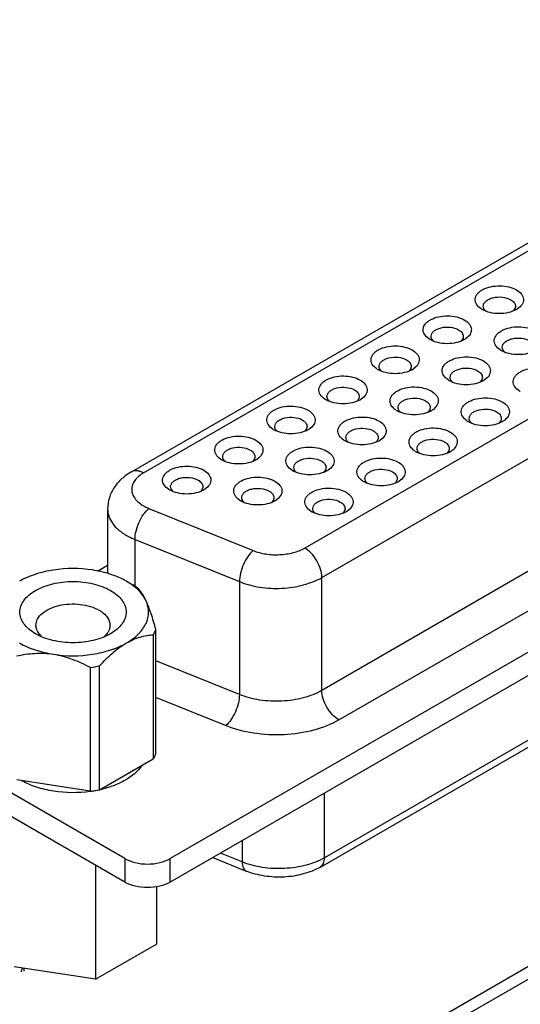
# Model space of a CAD drawing. Header units: inches. Extents: x 0 to 34, y 0 to 22.
# Tile 31 of 39: x 30.134 to 30.746, y 16.819 to 18.025. Entities that reach past the tile are written whole.
import ezdxf

# ---------------------------------------------------------------- set-up
doc = ezdxf.new("R2010")
doc.units = ezdxf.units.IN
doc.header["$LTSCALE"] = 1.87
doc.header["$MEASUREMENT"] = 0
doc.layers.get('0').update_dxf_attribs({"linetype": 'CONTINUOUS'})

msp = doc.modelspace()

# ---------------------------------------------------------------- linework, layer by layer
at = {"color": 7, "linetype": 'CONTINUOUS'}
for p, q in [((30.2703, 17.4714), (31.2291, 18.025)), ((30.2851, 17.47), (31.2439, 18.0236)), ((29.7138, 16.2487), (32.6539, 17.9463)), ((32.5839, 17.9211), (29.7555, 16.288)), ((31.4029, 17.9096), (30.4824, 17.3781)), ((30.5033, 17.342), (31.4238, 17.8735)), ((31.7387, 17.8182), (30.3178, 16.9978)), ((31.7387, 17.7893), (30.3178, 16.9689)), ((31.4238, 17.7352), (30.5033, 17.2038)), ((30.5242, 17.1676), (31.4447, 17.6991)), ((30.7395, 17.6712), (30.738, 17.6689)), ((30.6758, 17.6344), (30.6743, 17.6321)), ((30.612, 17.5976), (30.6105, 17.5953)), ((30.699, 17.5842), (30.6975, 17.5819)), ((31.499, 17.5718), (30.5066, 16.9988)), ((30.5015, 16.9875), (31.4939, 17.5606)), ((30.5483, 17.5608), (30.5468, 17.5585)), ((30.6353, 17.5474), (30.6338, 17.5451)), ((30.7223, 17.5339), (30.7208, 17.5317)), ((30.4845, 17.524), (30.483, 17.5217)), ((30.5715, 17.5106), (30.57, 17.5083)), ((30.6585, 17.4971), (30.657, 17.4949)), ((30.4208, 17.4872), (30.4193, 17.4849)), ((30.5078, 17.4737), (30.5063, 17.4715)), ((30.5948, 17.4603), (30.5933, 17.4581)), ((30.357, 17.4504), (30.3555, 17.4481)), ((30.444, 17.4369), (30.4425, 17.4347)), ((30.2412, 17.4258), (30.2412, 17.3471)), ((30.2917, 17.4266), (30.4194, 17.375)), ((30.531, 17.4235), (30.5295, 17.4213)), ((30.2747, 17.3885), (30.4024, 17.3369)), ((30.2747, 17.3312), (30.2747, 17.3885)), ((30.2288, 17.3499), (30.2412, 17.357)), ((30.2642, 17.3374), (30.272, 17.3329)), ((30.5033, 17.2038), (30.5033, 17.342)), ((30.4024, 17.3369), (30.4024, 17.1987)), ((30.3002, 17.1268), (30.3002, 17.2785)), ((30.2971, 17.2718), (30.2971, 17.1201)), ((30.2198, 17.232), (30.2198, 17.0803)), ((30.2314, 17.0821), (30.2314, 17.2338)), ((30.4024, 17.1987), (30.3002, 17.24)), ((30.3855, 17.1606), (30.3002, 17.1951)), ((30.2621, 16.9978), (29.9684, 17.1674)), ((30.2621, 16.9689), (29.9684, 17.1385)), ((30.2314, 17.0821), (30.2971, 17.1201)), ((30.2198, 17.0803), (30.13, 17.0942)), ((30.5066, 16.9988), (30.5066, 17.0779)), ((30.4057, 17.0196), (30.4057, 16.9937)), ((30.4057, 16.9937), (30.3793, 17.0044)), ((30.2262, 16.9897), (30.2262, 16.8501)), ((30.2621, 16.9978), (30.2621, 16.9689)), ((30.3178, 16.9689), (30.3178, 16.9978)), ((30.3699, 16.999), (30.4106, 16.9825)), ((30.3009, 16.9632), (30.3009, 16.8932)), ((30.2262, 16.8501), (30.3009, 16.8932)), ((30.2262, 16.8501), (30.127, 16.8654)), ((30.139, 16.8599), (30.139, 16.8636))]:
    msp.add_line(p, q, dxfattribs=at)
for centre, radius, start, end in [((30.7127, 17.6927), 0.0262, 236.3581, 240.0266), ((30.7116, 17.6766), 0.0115, 221.4884, 225.4385), ((30.7294, 17.6766), 0.0116, 314.3362, 318.5305), ((30.7283, 17.6928), 0.0263, 299.9646, 303.6269), ((30.6489, 17.6559), 0.0262, 236.3581, 240.0266), ((30.6479, 17.6398), 0.0115, 221.4884, 225.4385), ((30.6656, 17.6398), 0.0116, 314.3362, 318.5305), ((30.6645, 17.656), 0.0263, 299.9646, 303.6269), ((30.7359, 17.6425), 0.0262, 236.3581, 240.0266), ((30.7349, 17.6264), 0.0115, 221.4884, 225.4385), ((30.5852, 17.6191), 0.0262, 236.3581, 240.0266), ((30.5841, 17.603), 0.0115, 221.4884, 225.4385), ((30.6019, 17.603), 0.0116, 314.3362, 318.5305), ((30.6008, 17.6192), 0.0263, 299.9646, 303.6269), ((30.6722, 17.6057), 0.0262, 236.3581, 240.0266), ((30.6711, 17.5896), 0.0115, 221.4884, 225.4385), ((30.6889, 17.5896), 0.0116, 314.3362, 318.5305), ((30.6878, 17.6058), 0.0263, 299.9646, 303.6269), ((30.7592, 17.5924), 0.0263, 236.5257, 240.0246), ((30.5214, 17.5823), 0.0262, 236.3581, 240.0266), ((30.5204, 17.5662), 0.0115, 221.4884, 225.4385), ((30.5381, 17.5662), 0.0116, 314.3362, 318.5305), ((30.537, 17.5824), 0.0263, 299.9646, 303.6269), ((30.6084, 17.5689), 0.0262, 236.3581, 240.0266), ((30.6074, 17.5527), 0.0115, 221.4884, 225.4385), ((30.6251, 17.5528), 0.0116, 314.3362, 318.5305), ((30.624, 17.569), 0.0263, 299.9646, 303.6269), ((30.6954, 17.5555), 0.0262, 236.3612, 240.0266), ((30.6944, 17.5393), 0.0115, 221.4884, 225.4385), ((30.7121, 17.5393), 0.0116, 314.3362, 318.5305), ((30.711, 17.5556), 0.0263, 299.9646, 303.6269), ((30.4577, 17.5455), 0.0262, 236.3581, 240.0266), ((30.4566, 17.5294), 0.0115, 221.4884, 225.4385), ((30.4744, 17.5294), 0.0116, 314.3362, 318.5305), ((30.4733, 17.5456), 0.0263, 299.9646, 303.6269), ((30.5447, 17.5321), 0.0262, 236.3581, 240.0266), ((30.5436, 17.5159), 0.0115, 221.4884, 225.4385), ((30.5614, 17.516), 0.0116, 314.3362, 318.5305), ((30.5603, 17.5322), 0.0263, 299.9646, 303.6269), ((30.6317, 17.5187), 0.0262, 236.3581, 240.0266), ((30.6306, 17.5025), 0.0115, 221.4884, 225.4385), ((30.6484, 17.5025), 0.0116, 314.3362, 318.5305), ((30.6473, 17.5188), 0.0263, 299.9646, 303.6269), ((30.3939, 17.5087), 0.0262, 236.3581, 240.0266), ((30.3929, 17.4926), 0.0115, 221.4884, 225.4385), ((30.4106, 17.4926), 0.0116, 314.3362, 318.5305), ((30.4095, 17.5088), 0.0263, 299.9646, 303.6269), ((30.4809, 17.4953), 0.0262, 236.3581, 240.0266), ((30.4799, 17.4791), 0.0115, 221.4884, 225.4385), ((30.4976, 17.4791), 0.0116, 314.3362, 318.5305), ((30.4965, 17.4954), 0.0263, 299.9646, 303.6269), ((30.5679, 17.4819), 0.0262, 236.3581, 240.0266), ((30.5669, 17.4657), 0.0115, 221.4884, 225.4385), ((30.5846, 17.4657), 0.0116, 314.3362, 318.5305), ((30.5835, 17.4819), 0.0263, 299.9646, 303.6269), ((30.3302, 17.4719), 0.0262, 236.3581, 240.0266), ((30.3291, 17.4557), 0.0115, 221.4884, 225.4385), ((30.3469, 17.4558), 0.0116, 314.3362, 318.5305), ((30.3458, 17.472), 0.0263, 299.9646, 303.6269), ((30.4172, 17.4585), 0.0262, 236.3581, 240.0266), ((30.4161, 17.4423), 0.0115, 221.4884, 225.4385), ((30.4339, 17.4423), 0.0116, 314.3362, 318.5305), ((30.4328, 17.4586), 0.0263, 299.9646, 303.6269), ((30.5042, 17.445), 0.0262, 236.3581, 240.0266), ((30.5198, 17.4451), 0.0263, 299.9646, 303.6269), ((30.5031, 17.4289), 0.0115, 221.4884, 225.4385), ((30.5209, 17.4289), 0.0116, 314.3362, 318.5305), ((30.2254, 17.252), 0.0934, 57.0579, 60.0202), ((30.1722, 17.2847), 0.0189, 204.9219, 209.8243), ((30.2254, 17.2847), 0.0189, 330.1511, 335.0672), ((30.1999, 17.399), 0.1682, 276.7969, 280.7922), ((30.2001, 17.2457), 0.1665, 276.7765, 280.8125), ((30.2002, 17.2229), 0.1443, 277.8542, 281.5006), ((30.1573, 16.8548), 0.0225, 163.6829, 168.5319), ((30.1589, 16.8544), 0.0242, 156.7114, 163.6472)]:
    msp.add_arc(centre, radius, start, end, dxfattribs=at)
for points, knots in [([(30.6982, 17.671), (30.696, 17.6724), (30.6931, 17.6751), (30.6911, 17.6797), (30.6907, 17.6843), (30.6929, 17.6888), (30.6967, 17.6924), (30.7019, 17.6957), (30.7102, 17.6985), (30.721, 17.6996), (30.7318, 17.6983), (30.7385, 17.6959), (30.7414, 17.6942)], [0, 0, 0, 0, 0.109906, 0.157337, 0.202485, 0.297338, 0.352838, 0.414616, 0.55474, 0.708575, 0.861709, 1, 1, 1, 1]), ([(30.7414, 17.6942), (30.7437, 17.6928), (30.7469, 17.6904), (30.7494, 17.6861), (30.7502, 17.6828), (30.7498, 17.6795), (30.7479, 17.675), (30.745, 17.6724), (30.7428, 17.671)], [0, 0, 0, 0, 0.277935, 0.397227, 0.508176, 0.617728, 0.7332, 1, 1, 1, 1]), ([(30.7008, 17.6741), (30.7008, 17.6752), (30.7015, 17.6777), (30.7042, 17.6807), (30.7081, 17.6832), (30.7149, 17.6854), (30.7241, 17.6859), (30.7314, 17.6839), (30.7344, 17.6821)], [0, 0, 0, 0, 0.087152, 0.186868, 0.304545, 0.438685, 0.730129, 1, 1, 1, 1]), ([(30.7344, 17.6821), (30.7361, 17.6812), (30.7389, 17.6791), (30.7402, 17.6756), (30.7402, 17.6741)], [0, 0, 0, 0, 0.55082, 1, 1, 1, 1]), ([(30.7414, 17.6701), (30.7384, 17.6684), (30.7315, 17.6659), (30.7205, 17.6647), (30.7095, 17.6659), (30.7026, 17.6684), (30.6996, 17.6701)], [0, 0, 0, 0, 0.237213, 0.499979, 0.76273, 1, 1, 1, 1]), ([(30.703, 17.6689), (30.7023, 17.6697), (30.7012, 17.6713), (30.7008, 17.6732), (30.7008, 17.6741)], [0, 0, 0, 0, 0.5235, 1, 1, 1, 1]), ([(30.7402, 17.6741), (30.7402, 17.6734), (30.74, 17.6724), (30.7396, 17.6714), (30.7395, 17.6712)], [0, 0, 0, 0, 0.742436, 1, 1, 1, 1]), ([(30.6345, 17.6342), (30.6322, 17.6356), (30.6293, 17.6383), (30.6273, 17.6429), (30.627, 17.6475), (30.6292, 17.652), (30.6329, 17.6556), (30.6382, 17.6589), (30.6464, 17.6617), (30.6573, 17.6628), (30.668, 17.6615), (30.6747, 17.6591), (30.6776, 17.6574)], [0, 0, 0, 0, 0.109906, 0.157337, 0.202485, 0.297338, 0.352838, 0.414616, 0.55474, 0.708575, 0.861709, 1, 1, 1, 1]), ([(30.6776, 17.6574), (30.68, 17.656), (30.6832, 17.6536), (30.6857, 17.6492), (30.6864, 17.646), (30.6861, 17.6426), (30.6841, 17.6382), (30.6812, 17.6356), (30.6791, 17.6342)], [0, 0, 0, 0, 0.277935, 0.397227, 0.508176, 0.617728, 0.7332, 1, 1, 1, 1]), ([(30.6371, 17.6373), (30.6371, 17.6384), (30.6378, 17.6409), (30.6404, 17.6439), (30.6444, 17.6463), (30.6511, 17.6486), (30.6604, 17.6491), (30.6676, 17.6471), (30.6707, 17.6453)], [0, 0, 0, 0, 0.087152, 0.186868, 0.304545, 0.438685, 0.730129, 1, 1, 1, 1]), ([(30.6707, 17.6453), (30.6723, 17.6444), (30.6751, 17.6423), (30.6764, 17.6388), (30.6764, 17.6373)], [0, 0, 0, 0, 0.55082, 1, 1, 1, 1]), ([(30.7215, 17.6207), (30.7192, 17.6222), (30.7163, 17.6249), (30.7143, 17.6295), (30.714, 17.6341), (30.7162, 17.6386), (30.7199, 17.6421), (30.7252, 17.6455), (30.7334, 17.6483), (30.7443, 17.6494), (30.755, 17.6481), (30.7617, 17.6456), (30.7646, 17.644)], [0, 0, 0, 0, 0.109906, 0.157337, 0.202485, 0.297338, 0.352838, 0.414616, 0.55474, 0.708575, 0.861709, 1, 1, 1, 1]), ([(30.6776, 17.6333), (30.6747, 17.6316), (30.6678, 17.6291), (30.6568, 17.6279), (30.6457, 17.6291), (30.6388, 17.6316), (30.6359, 17.6333)], [0, 0, 0, 0, 0.237213, 0.499979, 0.76273, 1, 1, 1, 1]), ([(30.6392, 17.6321), (30.6386, 17.6329), (30.6375, 17.6345), (30.6371, 17.6364), (30.6371, 17.6373)], [0, 0, 0, 0, 0.5235, 1, 1, 1, 1]), ([(30.6764, 17.6373), (30.6764, 17.6366), (30.6763, 17.6356), (30.6759, 17.6346), (30.6758, 17.6344)], [0, 0, 0, 0, 0.742436, 1, 1, 1, 1]), ([(30.7241, 17.6239), (30.7241, 17.625), (30.7248, 17.6275), (30.7274, 17.6305), (30.7314, 17.6329), (30.7381, 17.6352), (30.7473, 17.6356), (30.7546, 17.6337), (30.7577, 17.6319)], [0, 0, 0, 0, 0.087152, 0.186868, 0.304545, 0.438685, 0.730129, 1, 1, 1, 1]), ([(30.5707, 17.5974), (30.5685, 17.5988), (30.5655, 17.6015), (30.5636, 17.6061), (30.5632, 17.6107), (30.5654, 17.6152), (30.5692, 17.6188), (30.5744, 17.6221), (30.5827, 17.6249), (30.5935, 17.626), (30.6043, 17.6247), (30.611, 17.6223), (30.6139, 17.6206)], [0, 0, 0, 0, 0.109906, 0.157337, 0.202485, 0.297338, 0.352838, 0.414616, 0.55474, 0.708575, 0.861709, 1, 1, 1, 1]), ([(30.6139, 17.6206), (30.6162, 17.6192), (30.6194, 17.6168), (30.6219, 17.6124), (30.6227, 17.6092), (30.6223, 17.6058), (30.6204, 17.6014), (30.6175, 17.5988), (30.6153, 17.5974)], [0, 0, 0, 0, 0.277935, 0.397227, 0.508176, 0.617728, 0.7332, 1, 1, 1, 1]), ([(30.7646, 17.6199), (30.7617, 17.6181), (30.7548, 17.6156), (30.7438, 17.6145), (30.7327, 17.6156), (30.7258, 17.6181), (30.7229, 17.6199)], [0, 0, 0, 0, 0.237213, 0.499979, 0.76273, 1, 1, 1, 1]), ([(30.7262, 17.6187), (30.7256, 17.6195), (30.7245, 17.6211), (30.7241, 17.623), (30.7241, 17.6239)], [0, 0, 0, 0, 0.5235, 1, 1, 1, 1]), ([(30.5733, 17.6005), (30.5733, 17.6016), (30.574, 17.6041), (30.5767, 17.6071), (30.5806, 17.6095), (30.5874, 17.6118), (30.5966, 17.6123), (30.6039, 17.6103), (30.6069, 17.6085)], [0, 0, 0, 0, 0.087152, 0.186868, 0.304545, 0.438685, 0.730129, 1, 1, 1, 1]), ([(30.6069, 17.6085), (30.6086, 17.6076), (30.6114, 17.6054), (30.6127, 17.602), (30.6127, 17.6005)], [0, 0, 0, 0, 0.55082, 1, 1, 1, 1]), ([(30.6577, 17.5839), (30.6555, 17.5854), (30.6525, 17.5881), (30.6506, 17.5926), (30.6502, 17.5973), (30.6524, 17.6018), (30.6562, 17.6053), (30.6614, 17.6087), (30.6697, 17.6115), (30.6805, 17.6125), (30.6913, 17.6113), (30.698, 17.6088), (30.7009, 17.6072)], [0, 0, 0, 0, 0.109906, 0.157337, 0.202485, 0.297338, 0.352838, 0.414616, 0.55474, 0.708575, 0.861709, 1, 1, 1, 1]), ([(30.7009, 17.6072), (30.7032, 17.6058), (30.7064, 17.6033), (30.7089, 17.599), (30.7097, 17.5957), (30.7093, 17.5924), (30.7074, 17.588), (30.7045, 17.5854), (30.7023, 17.5839)], [0, 0, 0, 0, 0.277935, 0.397227, 0.508176, 0.617728, 0.7332, 1, 1, 1, 1]), ([(30.6139, 17.5965), (30.6109, 17.5948), (30.604, 17.5923), (30.593, 17.5911), (30.582, 17.5923), (30.5751, 17.5948), (30.5721, 17.5965)], [0, 0, 0, 0, 0.237213, 0.499979, 0.76273, 1, 1, 1, 1]), ([(30.5755, 17.5953), (30.5748, 17.5961), (30.5737, 17.5977), (30.5733, 17.5996), (30.5733, 17.6005)], [0, 0, 0, 0, 0.5235, 1, 1, 1, 1]), ([(30.6127, 17.6005), (30.6127, 17.5998), (30.6125, 17.5987), (30.6121, 17.5978), (30.612, 17.5976)], [0, 0, 0, 0, 0.742436, 1, 1, 1, 1]), ([(30.6603, 17.5871), (30.6603, 17.5882), (30.661, 17.5907), (30.6637, 17.5937), (30.6676, 17.5961), (30.6744, 17.5984), (30.6836, 17.5988), (30.6909, 17.5969), (30.6939, 17.5951)], [0, 0, 0, 0, 0.087152, 0.186868, 0.304545, 0.438685, 0.730129, 1, 1, 1, 1]), ([(30.6939, 17.5951), (30.6955, 17.5942), (30.6983, 17.592), (30.6997, 17.5886), (30.6997, 17.5871)], [0, 0, 0, 0, 0.55082, 1, 1, 1, 1]), ([(30.7448, 17.5705), (30.7425, 17.5719), (30.7396, 17.5746), (30.7376, 17.5792), (30.7373, 17.5826), (30.7382, 17.5859), (30.7402, 17.5891), (30.7431, 17.5919), (30.7484, 17.5953), (30.7566, 17.5981), (30.7675, 17.5991), (30.7783, 17.5979), (30.785, 17.5954), (30.7879, 17.5937)], [0, 0, 0, 0, 0.109957, 0.157392, 0.202511, 0.248491, 0.298241, 0.353616, 0.415281, 0.555182, 0.708845, 0.861841, 1, 1, 1, 1]), ([(30.507, 17.5605), (30.5047, 17.562), (30.5018, 17.5647), (30.4998, 17.5693), (30.4995, 17.5739), (30.5017, 17.5784), (30.5054, 17.5819), (30.5107, 17.5853), (30.5189, 17.5881), (30.5298, 17.5892), (30.5405, 17.5879), (30.5472, 17.5854), (30.5501, 17.5838)], [0, 0, 0, 0, 0.109906, 0.157337, 0.202485, 0.297338, 0.352838, 0.414616, 0.55474, 0.708575, 0.861709, 1, 1, 1, 1]), ([(30.5501, 17.5838), (30.5525, 17.5824), (30.5556, 17.5799), (30.5582, 17.5756), (30.5589, 17.5723), (30.5586, 17.569), (30.5566, 17.5646), (30.5537, 17.562), (30.5516, 17.5605)], [0, 0, 0, 0, 0.277935, 0.397227, 0.508176, 0.617728, 0.7332, 1, 1, 1, 1]), ([(30.7009, 17.583), (30.6979, 17.5813), (30.691, 17.5788), (30.68, 17.5776), (30.669, 17.5788), (30.6621, 17.5813), (30.6591, 17.583)], [0, 0, 0, 0, 0.237213, 0.499979, 0.76273, 1, 1, 1, 1]), ([(30.6625, 17.5819), (30.6618, 17.5827), (30.6607, 17.5843), (30.6603, 17.5862), (30.6603, 17.5871)], [0, 0, 0, 0, 0.5235, 1, 1, 1, 1]), ([(30.6997, 17.5871), (30.6997, 17.5863), (30.6995, 17.5853), (30.6991, 17.5844), (30.699, 17.5842)], [0, 0, 0, 0, 0.742436, 1, 1, 1, 1]), ([(30.5096, 17.5637), (30.5096, 17.5648), (30.5103, 17.5673), (30.5129, 17.5703), (30.5169, 17.5727), (30.5236, 17.575), (30.5328, 17.5754), (30.5401, 17.5735), (30.5432, 17.5717)], [0, 0, 0, 0, 0.087152, 0.186868, 0.304545, 0.438685, 0.730129, 1, 1, 1, 1]), ([(30.5432, 17.5717), (30.5448, 17.5708), (30.5476, 17.5686), (30.5489, 17.5652), (30.5489, 17.5637)], [0, 0, 0, 0, 0.55082, 1, 1, 1, 1]), ([(30.5939, 17.5471), (30.5917, 17.5486), (30.5888, 17.5513), (30.5868, 17.5558), (30.5865, 17.5604), (30.5887, 17.565), (30.5924, 17.5685), (30.5977, 17.5719), (30.6059, 17.5747), (30.6168, 17.5757), (30.6275, 17.5745), (30.6342, 17.572), (30.6371, 17.5704)], [0, 0, 0, 0, 0.109906, 0.157337, 0.202485, 0.297338, 0.352838, 0.414616, 0.55474, 0.708575, 0.861709, 1, 1, 1, 1]), ([(30.6371, 17.5704), (30.6395, 17.569), (30.6426, 17.5665), (30.6452, 17.5622), (30.6459, 17.5589), (30.6456, 17.5556), (30.6436, 17.5512), (30.6407, 17.5486), (30.6386, 17.5471)], [0, 0, 0, 0, 0.277935, 0.397227, 0.508176, 0.617728, 0.7332, 1, 1, 1, 1]), ([(30.5501, 17.5597), (30.5472, 17.5579), (30.5403, 17.5555), (30.5293, 17.5543), (30.5182, 17.5555), (30.5113, 17.5579), (30.5084, 17.5597)], [0, 0, 0, 0, 0.237213, 0.499979, 0.76273, 1, 1, 1, 1]), ([(30.5117, 17.5585), (30.5111, 17.5593), (30.51, 17.5609), (30.5096, 17.5628), (30.5096, 17.5637)], [0, 0, 0, 0, 0.5235, 1, 1, 1, 1]), ([(30.5489, 17.5637), (30.5489, 17.5629), (30.5488, 17.5619), (30.5484, 17.561), (30.5483, 17.5608)], [0, 0, 0, 0, 0.742436, 1, 1, 1, 1]), ([(30.5966, 17.5503), (30.5966, 17.5514), (30.5973, 17.5539), (30.5999, 17.5569), (30.6039, 17.5593), (30.6106, 17.5616), (30.6198, 17.562), (30.6271, 17.5601), (30.6302, 17.5583)], [0, 0, 0, 0, 0.087152, 0.186868, 0.304545, 0.438685, 0.730129, 1, 1, 1, 1]), ([(30.6302, 17.5583), (30.6318, 17.5574), (30.6346, 17.5552), (30.6359, 17.5518), (30.6359, 17.5503)], [0, 0, 0, 0, 0.55082, 1, 1, 1, 1]), ([(30.6809, 17.5337), (30.6787, 17.5352), (30.6758, 17.5379), (30.6738, 17.5424), (30.6735, 17.547), (30.6757, 17.5516), (30.6794, 17.5551), (30.6847, 17.5585), (30.6929, 17.5613), (30.7038, 17.5623), (30.7145, 17.5611), (30.7212, 17.5586), (30.7241, 17.5569)], [0, 0, 0, 0, 0.109908, 0.157337, 0.202485, 0.297334, 0.352832, 0.414609, 0.554733, 0.708583, 0.861721, 1, 1, 1, 1]), ([(30.7241, 17.5569), (30.7265, 17.5556), (30.7296, 17.5531), (30.7322, 17.5488), (30.7329, 17.5455), (30.7326, 17.5422), (30.7306, 17.5378), (30.7277, 17.5351), (30.7256, 17.5337)], [0, 0, 0, 0, 0.277935, 0.397227, 0.508176, 0.617728, 0.7332, 1, 1, 1, 1]), ([(30.4432, 17.5237), (30.441, 17.5252), (30.438, 17.5279), (30.4361, 17.5324), (30.4357, 17.5371), (30.4379, 17.5416), (30.4417, 17.5451), (30.4469, 17.5485), (30.4552, 17.5513), (30.466, 17.5523), (30.4768, 17.5511), (30.4835, 17.5486), (30.4864, 17.547)], [0, 0, 0, 0, 0.109906, 0.157337, 0.202485, 0.297338, 0.352838, 0.414616, 0.55474, 0.708575, 0.861709, 1, 1, 1, 1]), ([(30.4864, 17.547), (30.4887, 17.5456), (30.4919, 17.5431), (30.4944, 17.5388), (30.4952, 17.5355), (30.4948, 17.5322), (30.4929, 17.5278), (30.49, 17.5252), (30.4878, 17.5237)], [0, 0, 0, 0, 0.277935, 0.397227, 0.508176, 0.617728, 0.7332, 1, 1, 1, 1]), ([(30.6371, 17.5462), (30.6342, 17.5445), (30.6273, 17.542), (30.6163, 17.5408), (30.6052, 17.542), (30.5983, 17.5445), (30.5954, 17.5462)], [0, 0, 0, 0, 0.237213, 0.499979, 0.76273, 1, 1, 1, 1]), ([(30.5987, 17.5451), (30.5981, 17.5458), (30.597, 17.5474), (30.5966, 17.5494), (30.5966, 17.5503)], [0, 0, 0, 0, 0.5235, 1, 1, 1, 1]), ([(30.6359, 17.5503), (30.6359, 17.5495), (30.6358, 17.5485), (30.6354, 17.5476), (30.6353, 17.5474)], [0, 0, 0, 0, 0.742436, 1, 1, 1, 1]), ([(30.6836, 17.5368), (30.6836, 17.538), (30.6842, 17.5404), (30.6869, 17.5435), (30.6909, 17.5459), (30.6976, 17.5481), (30.7068, 17.5486), (30.7141, 17.5466), (30.7172, 17.5449)], [0, 0, 0, 0, 0.087152, 0.186868, 0.304545, 0.438685, 0.730129, 1, 1, 1, 1]), ([(30.7172, 17.5449), (30.7188, 17.5439), (30.7216, 17.5418), (30.7229, 17.5384), (30.7229, 17.5368)], [0, 0, 0, 0, 0.55082, 1, 1, 1, 1]), ([(30.4458, 17.5269), (30.4458, 17.528), (30.4465, 17.5305), (30.4492, 17.5335), (30.4531, 17.5359), (30.4599, 17.5382), (30.4691, 17.5386), (30.4764, 17.5367), (30.4794, 17.5349)], [0, 0, 0, 0, 0.087152, 0.186868, 0.304545, 0.438685, 0.730129, 1, 1, 1, 1]), ([(30.4794, 17.5349), (30.4811, 17.534), (30.4838, 17.5318), (30.4852, 17.5284), (30.4852, 17.5269)], [0, 0, 0, 0, 0.55082, 1, 1, 1, 1]), ([(30.5302, 17.5103), (30.528, 17.5118), (30.525, 17.5145), (30.5231, 17.519), (30.5227, 17.5236), (30.5249, 17.5282), (30.5287, 17.5317), (30.5339, 17.5351), (30.5422, 17.5379), (30.553, 17.5389), (30.5638, 17.5377), (30.5705, 17.5352), (30.5734, 17.5335)], [0, 0, 0, 0, 0.109906, 0.157337, 0.202485, 0.297338, 0.352838, 0.414616, 0.55474, 0.708575, 0.861709, 1, 1, 1, 1]), ([(30.5734, 17.5335), (30.5757, 17.5322), (30.5789, 17.5297), (30.5814, 17.5254), (30.5822, 17.5221), (30.5818, 17.5188), (30.5798, 17.5144), (30.577, 17.5118), (30.5748, 17.5103)], [0, 0, 0, 0, 0.277935, 0.397227, 0.508176, 0.617728, 0.7332, 1, 1, 1, 1]), ([(30.7241, 17.5328), (30.7212, 17.5311), (30.7143, 17.5286), (30.7032, 17.5274), (30.6922, 17.5286), (30.6853, 17.5311), (30.6824, 17.5328)], [0, 0, 0, 0, 0.237213, 0.499979, 0.76273, 1, 1, 1, 1]), ([(30.6857, 17.5317), (30.6851, 17.5324), (30.684, 17.534), (30.6836, 17.5359), (30.6836, 17.5368)], [0, 0, 0, 0, 0.5235, 1, 1, 1, 1]), ([(30.7229, 17.5368), (30.7229, 17.5361), (30.7228, 17.5351), (30.7224, 17.5342), (30.7223, 17.5339)], [0, 0, 0, 0, 0.742436, 1, 1, 1, 1]), ([(30.4864, 17.5229), (30.4834, 17.5211), (30.4765, 17.5186), (30.4655, 17.5174), (30.4545, 17.5186), (30.4476, 17.5211), (30.4446, 17.5229)], [0, 0, 0, 0, 0.237213, 0.499979, 0.76273, 1, 1, 1, 1]), ([(30.448, 17.5217), (30.4473, 17.5225), (30.4462, 17.5241), (30.4458, 17.526), (30.4458, 17.5269)], [0, 0, 0, 0, 0.5235, 1, 1, 1, 1]), ([(30.4852, 17.5269), (30.4852, 17.5261), (30.485, 17.5251), (30.4846, 17.5242), (30.4845, 17.524)], [0, 0, 0, 0, 0.742436, 1, 1, 1, 1]), ([(30.5328, 17.5134), (30.5328, 17.5146), (30.5335, 17.517), (30.5362, 17.5201), (30.5401, 17.5225), (30.5469, 17.5247), (30.5561, 17.5252), (30.5634, 17.5232), (30.5664, 17.5215)], [0, 0, 0, 0, 0.087152, 0.186868, 0.304545, 0.438685, 0.730129, 1, 1, 1, 1]), ([(30.5664, 17.5215), (30.568, 17.5205), (30.5708, 17.5184), (30.5722, 17.515), (30.5722, 17.5134)], [0, 0, 0, 0, 0.55082, 1, 1, 1, 1]), ([(30.6172, 17.4969), (30.615, 17.4984), (30.612, 17.501), (30.6101, 17.5056), (30.6097, 17.5102), (30.6119, 17.5148), (30.6157, 17.5183), (30.6209, 17.5217), (30.6292, 17.5245), (30.64, 17.5255), (30.6508, 17.5243), (30.6575, 17.5218), (30.6604, 17.5201)], [0, 0, 0, 0, 0.109906, 0.157337, 0.202485, 0.297338, 0.352838, 0.414616, 0.55474, 0.708575, 0.861709, 1, 1, 1, 1]), ([(30.6604, 17.5201), (30.6627, 17.5188), (30.6659, 17.5163), (30.6684, 17.512), (30.6692, 17.5087), (30.6688, 17.5054), (30.6668, 17.5009), (30.664, 17.4983), (30.6618, 17.4969)], [0, 0, 0, 0, 0.277935, 0.397227, 0.508176, 0.617728, 0.7332, 1, 1, 1, 1]), ([(30.3795, 17.4869), (30.3772, 17.4884), (30.3743, 17.4911), (30.3723, 17.4956), (30.372, 17.5002), (30.3742, 17.5048), (30.3779, 17.5083), (30.3832, 17.5117), (30.3914, 17.5145), (30.4023, 17.5155), (30.413, 17.5143), (30.4197, 17.5118), (30.4226, 17.5102)], [0, 0, 0, 0, 0.109906, 0.157337, 0.202485, 0.297338, 0.352838, 0.414616, 0.55474, 0.708575, 0.861709, 1, 1, 1, 1]), ([(30.4226, 17.5102), (30.425, 17.5088), (30.4281, 17.5063), (30.4307, 17.502), (30.4314, 17.4987), (30.4311, 17.4954), (30.4291, 17.491), (30.4262, 17.4884), (30.4241, 17.4869)], [0, 0, 0, 0, 0.277935, 0.397227, 0.508176, 0.617728, 0.7332, 1, 1, 1, 1]), ([(30.5734, 17.5094), (30.5704, 17.5077), (30.5635, 17.5052), (30.5525, 17.504), (30.5415, 17.5052), (30.5346, 17.5077), (30.5316, 17.5094)], [0, 0, 0, 0, 0.237213, 0.499979, 0.76273, 1, 1, 1, 1]), ([(30.535, 17.5083), (30.5343, 17.509), (30.5332, 17.5106), (30.5328, 17.5125), (30.5328, 17.5134)], [0, 0, 0, 0, 0.5235, 1, 1, 1, 1]), ([(30.5722, 17.5134), (30.5722, 17.5127), (30.572, 17.5117), (30.5716, 17.5108), (30.5715, 17.5106)], [0, 0, 0, 0, 0.742436, 1, 1, 1, 1]), ([(30.6198, 17.5), (30.6198, 17.5012), (30.6205, 17.5036), (30.6232, 17.5067), (30.6271, 17.5091), (30.6339, 17.5113), (30.6431, 17.5118), (30.6504, 17.5098), (30.6534, 17.5081)], [0, 0, 0, 0, 0.087152, 0.186868, 0.304545, 0.438685, 0.730129, 1, 1, 1, 1]), ([(30.6534, 17.5081), (30.655, 17.5071), (30.6578, 17.505), (30.6592, 17.5016), (30.6592, 17.5)], [0, 0, 0, 0, 0.55082, 1, 1, 1, 1]), ([(30.3821, 17.4901), (30.3821, 17.4912), (30.3828, 17.4937), (30.3854, 17.4967), (30.3894, 17.4991), (30.3961, 17.5014), (30.4053, 17.5018), (30.4126, 17.4999), (30.4157, 17.4981)], [0, 0, 0, 0, 0.087152, 0.186868, 0.304545, 0.438685, 0.730129, 1, 1, 1, 1]), ([(30.4157, 17.4981), (30.4173, 17.4972), (30.4201, 17.495), (30.4214, 17.4916), (30.4214, 17.4901)], [0, 0, 0, 0, 0.55082, 1, 1, 1, 1]), ([(30.4664, 17.4735), (30.4642, 17.475), (30.4613, 17.4777), (30.4593, 17.4822), (30.459, 17.4868), (30.4612, 17.4914), (30.4649, 17.4949), (30.4702, 17.4983), (30.4784, 17.5011), (30.4893, 17.5021), (30.5, 17.5009), (30.5067, 17.4984), (30.5096, 17.4967)], [0, 0, 0, 0, 0.109906, 0.157337, 0.202485, 0.297338, 0.352838, 0.414616, 0.55474, 0.708575, 0.861709, 1, 1, 1, 1]), ([(30.5096, 17.4967), (30.512, 17.4954), (30.5151, 17.4929), (30.5177, 17.4886), (30.5184, 17.4853), (30.5181, 17.482), (30.5161, 17.4776), (30.5132, 17.4749), (30.5111, 17.4735)], [0, 0, 0, 0, 0.277935, 0.397227, 0.508176, 0.617728, 0.7332, 1, 1, 1, 1]), ([(30.6604, 17.496), (30.6574, 17.4943), (30.6505, 17.4918), (30.6395, 17.4906), (30.6285, 17.4918), (30.6216, 17.4943), (30.6186, 17.496)], [0, 0, 0, 0, 0.237213, 0.499979, 0.76273, 1, 1, 1, 1]), ([(30.622, 17.4949), (30.6213, 17.4956), (30.6202, 17.4972), (30.6198, 17.4991), (30.6198, 17.5)], [0, 0, 0, 0, 0.5235, 1, 1, 1, 1]), ([(30.6592, 17.5), (30.6592, 17.4993), (30.659, 17.4983), (30.6586, 17.4974), (30.6585, 17.4971)], [0, 0, 0, 0, 0.742436, 1, 1, 1, 1]), ([(30.4226, 17.486), (30.4197, 17.4843), (30.4128, 17.4818), (30.4018, 17.4806), (30.3907, 17.4818), (30.3838, 17.4843), (30.3809, 17.486)], [0, 0, 0, 0, 0.237213, 0.499979, 0.76273, 1, 1, 1, 1]), ([(30.3842, 17.4849), (30.3836, 17.4856), (30.3825, 17.4873), (30.3821, 17.4892), (30.3821, 17.4901)], [0, 0, 0, 0, 0.5235, 1, 1, 1, 1]), ([(30.4214, 17.4901), (30.4214, 17.4893), (30.4213, 17.4883), (30.4209, 17.4874), (30.4208, 17.4872)], [0, 0, 0, 0, 0.742436, 1, 1, 1, 1]), ([(30.4691, 17.4766), (30.4691, 17.4778), (30.4697, 17.4802), (30.4724, 17.4833), (30.4764, 17.4857), (30.4831, 17.4879), (30.4923, 17.4884), (30.4996, 17.4864), (30.5027, 17.4847)], [0, 0, 0, 0, 0.087152, 0.186868, 0.304545, 0.438685, 0.730129, 1, 1, 1, 1]), ([(30.5027, 17.4847), (30.5043, 17.4837), (30.5071, 17.4816), (30.5084, 17.4782), (30.5084, 17.4766)], [0, 0, 0, 0, 0.55082, 1, 1, 1, 1]), ([(30.5534, 17.4601), (30.5512, 17.4616), (30.5483, 17.4642), (30.5463, 17.4688), (30.546, 17.4734), (30.5482, 17.478), (30.5519, 17.4815), (30.5572, 17.4849), (30.5654, 17.4876), (30.5763, 17.4887), (30.587, 17.4874), (30.5937, 17.485), (30.5966, 17.4833)], [0, 0, 0, 0, 0.109906, 0.157337, 0.202485, 0.297338, 0.352838, 0.414616, 0.55474, 0.708575, 0.861709, 1, 1, 1, 1]), ([(30.5966, 17.4833), (30.599, 17.482), (30.6021, 17.4795), (30.6047, 17.4752), (30.6054, 17.4719), (30.6051, 17.4686), (30.6031, 17.4641), (30.6002, 17.4615), (30.598, 17.4601)], [0, 0, 0, 0, 0.277935, 0.397227, 0.508176, 0.617728, 0.7332, 1, 1, 1, 1]), ([(30.2703, 17.4714), (30.2662, 17.469), (30.2584, 17.4635), (30.2489, 17.4528), (30.2426, 17.4399), (30.2412, 17.4305), (30.2412, 17.4258)], [0, 0, 0, 0, 0.253372, 0.502425, 0.750913, 1, 1, 1, 1]), ([(30.2851, 17.47), (30.2838, 17.4707), (30.2812, 17.4719), (30.2773, 17.4729), (30.2735, 17.4728), (30.2713, 17.472), (30.2703, 17.4714)], [0, 0, 0, 0, 0.289542, 0.549115, 0.782256, 1, 1, 1, 1]), ([(30.2851, 17.47), (30.2829, 17.4687), (30.279, 17.466), (30.2743, 17.4611), (30.2714, 17.4556), (30.2703, 17.4499), (30.2714, 17.4441), (30.2743, 17.4386), (30.279, 17.4337), (30.2829, 17.431), (30.2851, 17.4298)], [0, 0, 0, 0, 0.144849, 0.274541, 0.391106, 0.5, 0.608894, 0.725458, 0.855151, 1, 1, 1, 1]), ([(30.3157, 17.4501), (30.3135, 17.4516), (30.3105, 17.4543), (30.3086, 17.4588), (30.3082, 17.4634), (30.3104, 17.468), (30.3142, 17.4715), (30.3194, 17.4749), (30.3277, 17.4777), (30.3385, 17.4787), (30.3493, 17.4775), (30.356, 17.475), (30.3589, 17.4733)], [0, 0, 0, 0, 0.109906, 0.157337, 0.202485, 0.297338, 0.352838, 0.414616, 0.55474, 0.708575, 0.861709, 1, 1, 1, 1]), ([(30.3589, 17.4733), (30.3612, 17.472), (30.3644, 17.4695), (30.3669, 17.4652), (30.3677, 17.4619), (30.3673, 17.4586), (30.3654, 17.4542), (30.3625, 17.4516), (30.3603, 17.4501)], [0, 0, 0, 0, 0.277935, 0.397227, 0.508176, 0.617728, 0.7332, 1, 1, 1, 1]), ([(30.5096, 17.4726), (30.5067, 17.4709), (30.4998, 17.4684), (30.4887, 17.4672), (30.4777, 17.4684), (30.4708, 17.4709), (30.4679, 17.4726)], [0, 0, 0, 0, 0.237213, 0.499979, 0.76273, 1, 1, 1, 1]), ([(30.4712, 17.4715), (30.4706, 17.4722), (30.4695, 17.4738), (30.4691, 17.4757), (30.4691, 17.4766)], [0, 0, 0, 0, 0.5235, 1, 1, 1, 1]), ([(30.5084, 17.4766), (30.5084, 17.4759), (30.5083, 17.4749), (30.5079, 17.474), (30.5078, 17.4737)], [0, 0, 0, 0, 0.742436, 1, 1, 1, 1]), ([(30.5561, 17.4632), (30.5561, 17.4644), (30.5567, 17.4668), (30.5594, 17.4699), (30.5634, 17.4723), (30.5701, 17.4745), (30.5793, 17.475), (30.5866, 17.473), (30.5897, 17.4713)], [0, 0, 0, 0, 0.087152, 0.186868, 0.304545, 0.438685, 0.730129, 1, 1, 1, 1]), ([(30.5897, 17.4713), (30.5913, 17.4703), (30.5941, 17.4682), (30.5954, 17.4648), (30.5954, 17.4632)], [0, 0, 0, 0, 0.55082, 1, 1, 1, 1]), ([(30.3183, 17.4533), (30.3183, 17.4544), (30.319, 17.4568), (30.3217, 17.4599), (30.3256, 17.4623), (30.3324, 17.4646), (30.3416, 17.465), (30.3489, 17.463), (30.3519, 17.4613)], [0, 0, 0, 0, 0.087152, 0.186868, 0.304545, 0.438685, 0.730129, 1, 1, 1, 1]), ([(30.3519, 17.4613), (30.3535, 17.4604), (30.3563, 17.4582), (30.3577, 17.4548), (30.3577, 17.4533)], [0, 0, 0, 0, 0.55082, 1, 1, 1, 1]), ([(30.4027, 17.4367), (30.4005, 17.4382), (30.3975, 17.4408), (30.3956, 17.4454), (30.3952, 17.45), (30.3974, 17.4546), (30.4012, 17.4581), (30.4064, 17.4615), (30.4147, 17.4643), (30.4255, 17.4653), (30.4363, 17.4641), (30.443, 17.4616), (30.4459, 17.4599)], [0, 0, 0, 0, 0.109906, 0.157337, 0.202485, 0.297338, 0.352838, 0.414616, 0.55474, 0.708575, 0.861709, 1, 1, 1, 1]), ([(30.4459, 17.4599), (30.4482, 17.4586), (30.4514, 17.4561), (30.4539, 17.4518), (30.4547, 17.4485), (30.4543, 17.4452), (30.4523, 17.4408), (30.4495, 17.4381), (30.4473, 17.4367)], [0, 0, 0, 0, 0.277935, 0.397227, 0.508176, 0.617728, 0.7332, 1, 1, 1, 1]), ([(30.5966, 17.4592), (30.5937, 17.4575), (30.5868, 17.455), (30.5757, 17.4538), (30.5647, 17.455), (30.5578, 17.4575), (30.5549, 17.4592)], [0, 0, 0, 0, 0.237213, 0.499979, 0.76273, 1, 1, 1, 1]), ([(30.5582, 17.4581), (30.5575, 17.4588), (30.5565, 17.4604), (30.5561, 17.4623), (30.5561, 17.4632)], [0, 0, 0, 0, 0.5235, 1, 1, 1, 1]), ([(30.5954, 17.4632), (30.5954, 17.4625), (30.5953, 17.4615), (30.5949, 17.4606), (30.5948, 17.4603)], [0, 0, 0, 0, 0.742436, 1, 1, 1, 1]), ([(30.3589, 17.4492), (30.3559, 17.4475), (30.349, 17.445), (30.338, 17.4438), (30.327, 17.445), (30.3201, 17.4475), (30.3171, 17.4492)], [0, 0, 0, 0, 0.237213, 0.499979, 0.76273, 1, 1, 1, 1]), ([(30.3205, 17.4481), (30.3198, 17.4488), (30.3187, 17.4504), (30.3183, 17.4524), (30.3183, 17.4533)], [0, 0, 0, 0, 0.5235, 1, 1, 1, 1]), ([(30.3577, 17.4533), (30.3577, 17.4525), (30.3575, 17.4515), (30.3571, 17.4506), (30.357, 17.4504)], [0, 0, 0, 0, 0.742436, 1, 1, 1, 1]), ([(30.4053, 17.4398), (30.4053, 17.441), (30.406, 17.4434), (30.4087, 17.4465), (30.4126, 17.4489), (30.4194, 17.4511), (30.4286, 17.4516), (30.4359, 17.4496), (30.4389, 17.4479)], [0, 0, 0, 0, 0.087152, 0.186868, 0.304545, 0.438685, 0.730129, 1, 1, 1, 1]), ([(30.4389, 17.4479), (30.4405, 17.4469), (30.4433, 17.4448), (30.4447, 17.4414), (30.4447, 17.4398)], [0, 0, 0, 0, 0.55082, 1, 1, 1, 1]), ([(30.4897, 17.4233), (30.4875, 17.4247), (30.4845, 17.4274), (30.4826, 17.432), (30.4822, 17.4366), (30.4844, 17.4411), (30.4882, 17.4447), (30.4934, 17.448), (30.5017, 17.4508), (30.5125, 17.4519), (30.5233, 17.4506), (30.53, 17.4482), (30.5329, 17.4465)], [0, 0, 0, 0, 0.109906, 0.157337, 0.202485, 0.297338, 0.352838, 0.414616, 0.55474, 0.708575, 0.861709, 1, 1, 1, 1]), ([(30.5329, 17.4465), (30.5352, 17.4451), (30.5384, 17.4427), (30.5409, 17.4384), (30.5417, 17.4351), (30.5413, 17.4318), (30.5393, 17.4273), (30.5365, 17.4247), (30.5343, 17.4233)], [0, 0, 0, 0, 0.277935, 0.397227, 0.508176, 0.617728, 0.7332, 1, 1, 1, 1]), ([(30.4459, 17.4358), (30.4429, 17.4341), (30.436, 17.4316), (30.425, 17.4304), (30.414, 17.4316), (30.4071, 17.4341), (30.4041, 17.4358)], [0, 0, 0, 0, 0.237213, 0.499979, 0.76273, 1, 1, 1, 1]), ([(30.4075, 17.4347), (30.4068, 17.4354), (30.4057, 17.437), (30.4053, 17.4389), (30.4053, 17.4398)], [0, 0, 0, 0, 0.5235, 1, 1, 1, 1]), ([(30.4447, 17.4398), (30.4447, 17.4391), (30.4445, 17.4381), (30.4441, 17.4372), (30.444, 17.4369)], [0, 0, 0, 0, 0.742436, 1, 1, 1, 1]), ([(30.4923, 17.4264), (30.4923, 17.4275), (30.493, 17.43), (30.4957, 17.433), (30.4996, 17.4355), (30.5064, 17.4377), (30.5156, 17.4382), (30.5229, 17.4362), (30.5259, 17.4344)], [0, 0, 0, 0, 0.087152, 0.186868, 0.304545, 0.438685, 0.730129, 1, 1, 1, 1]), ([(30.5259, 17.4344), (30.5275, 17.4335), (30.5303, 17.4314), (30.5317, 17.4279), (30.5317, 17.4264)], [0, 0, 0, 0, 0.55082, 1, 1, 1, 1]), ([(30.2412, 17.4258), (30.2412, 17.4228), (30.2423, 17.4165), (30.247, 17.4078), (30.2545, 17.3999), (30.2608, 17.3956), (30.2642, 17.3936)], [0, 0, 0, 0, 0.217781, 0.450943, 0.710233, 1, 1, 1, 1]), ([(30.2747, 17.3885), (30.2747, 17.392), (30.2758, 17.3993), (30.2794, 17.4097), (30.2846, 17.4192), (30.2892, 17.4245), (30.2917, 17.4266)], [0, 0, 0, 0, 0.242916, 0.511155, 0.773415, 1, 1, 1, 1]), ([(30.2851, 17.4298), (30.2856, 17.4295), (30.2877, 17.4283), (30.29, 17.4273), (30.2917, 17.4266)], [0, 0, 0, 0, 0.242581, 1, 1, 1, 1]), ([(30.5329, 17.4224), (30.5299, 17.4207), (30.523, 17.4182), (30.512, 17.417), (30.501, 17.4182), (30.4941, 17.4207), (30.4911, 17.4224)], [0, 0, 0, 0, 0.237213, 0.499979, 0.76273, 1, 1, 1, 1]), ([(30.4945, 17.4213), (30.4938, 17.422), (30.4927, 17.4236), (30.4923, 17.4255), (30.4923, 17.4264)], [0, 0, 0, 0, 0.5235, 1, 1, 1, 1]), ([(30.5317, 17.4264), (30.5317, 17.4257), (30.5315, 17.4247), (30.5311, 17.4237), (30.531, 17.4235)], [0, 0, 0, 0, 0.742436, 1, 1, 1, 1]), ([(30.2642, 17.3936), (30.265, 17.3931), (30.2684, 17.3913), (30.272, 17.3896), (30.2747, 17.3885)], [0, 0, 0, 0, 0.242581, 1, 1, 1, 1]), ([(30.4194, 17.375), (30.4169, 17.3729), (30.4123, 17.3676), (30.4071, 17.3581), (30.4035, 17.3476), (30.4024, 17.3403), (30.4024, 17.3369)], [0, 0, 0, 0, 0.226585, 0.488845, 0.757084, 1, 1, 1, 1]), ([(30.4194, 17.375), (30.4243, 17.373), (30.4351, 17.3702), (30.4518, 17.3694), (30.468, 17.3718), (30.4781, 17.3756), (30.4824, 17.3781)], [0, 0, 0, 0, 0.247206, 0.509885, 0.767284, 1, 1, 1, 1]), ([(30.5033, 17.342), (30.5033, 17.3454), (30.502, 17.3526), (30.4975, 17.3628), (30.491, 17.3717), (30.4854, 17.3764), (30.4824, 17.3781)], [0, 0, 0, 0, 0.237242, 0.499994, 0.762749, 1, 1, 1, 1]), ([(30.2228, 17.3512), (30.207, 17.3536), (30.1829, 17.3536), (30.153, 17.3467), (30.1394, 17.3409), (30.1334, 17.3374)], [0, 0, 0, 0, 0.521735, 0.77167, 1, 1, 1, 1]), ([(30.2642, 17.3374), (30.2582, 17.3409), (30.2446, 17.3467), (30.2303, 17.35), (30.2228, 17.3512)], [0, 0, 0, 0, 0.47736, 1, 1, 1, 1]), ([(30.2882, 17.3134), (30.2871, 17.3157), (30.2812, 17.3256), (30.2719, 17.3329), (30.2642, 17.3374)], [0, 0, 0, 0, 0.224472, 1, 1, 1, 1]), ([(30.4024, 17.3369), (30.4104, 17.3337), (30.4276, 17.3292), (30.4543, 17.3279), (30.4803, 17.3318), (30.4963, 17.338), (30.5033, 17.342)], [0, 0, 0, 0, 0.247204, 0.509885, 0.767286, 1, 1, 1, 1]), ([(30.1529, 17.2731), (30.15, 17.2747), (30.1449, 17.2783), (30.1387, 17.2848), (30.1348, 17.292), (30.1334, 17.2996), (30.1348, 17.3072), (30.1387, 17.3144), (30.1449, 17.3209), (30.1563, 17.3287), (30.1746, 17.3354), (30.1988, 17.338), (30.2231, 17.3354), (30.2382, 17.3299), (30.2447, 17.3261)], [0, 0, 0, 0, 0.060443, 0.114542, 0.163177, 0.208608, 0.254036, 0.302679, 0.35676, 0.417212, 0.555454, 0.708594, 0.861738, 1, 1, 1, 1]), ([(30.2447, 17.3261), (30.2476, 17.3245), (30.2528, 17.3209), (30.2589, 17.3144), (30.2629, 17.3072), (30.2642, 17.2996), (30.2629, 17.292), (30.2589, 17.2848), (30.2528, 17.2783), (30.2476, 17.2747), (30.2447, 17.2731)], [0, 0, 0, 0, 0.14487, 0.274534, 0.391103, 0.499992, 0.608875, 0.725468, 0.855098, 1, 1, 1, 1]), ([(30.2882, 17.3134), (30.2864, 17.3172), (30.2832, 17.3234), (30.2784, 17.3287), (30.2761, 17.3303)], [0, 0, 0, 0, 0.595376, 1, 1, 1, 1]), ([(30.2642, 17.2618), (30.2695, 17.2649), (30.2789, 17.2717), (30.2889, 17.2848), (30.2925, 17.2996), (30.2902, 17.3091), (30.2882, 17.3134)], [0, 0, 0, 0, 0.293869, 0.547068, 0.773523, 1, 1, 1, 1]), ([(30.3002, 17.2785), (30.2984, 17.2849), (30.2949, 17.2967), (30.2905, 17.3083), (30.2882, 17.3134)], [0, 0, 0, 0, 0.542405, 1, 1, 1, 1]), ([(30.1535, 17.2835), (30.1535, 17.2861), (30.1551, 17.2918), (30.1613, 17.2988), (30.1704, 17.3043), (30.1817, 17.3081), (30.1944, 17.3099), (30.2075, 17.3095), (30.2199, 17.3071), (30.2275, 17.3039), (30.2308, 17.302)], [0, 0, 0, 0, 0.086939, 0.186413, 0.303807, 0.437622, 0.582121, 0.729438, 0.871173, 1, 1, 1, 1]), ([(30.2308, 17.302), (30.2328, 17.3009), (30.2364, 17.2984), (30.2407, 17.2938), (30.2434, 17.2888), (30.2441, 17.2852), (30.2441, 17.2835)], [0, 0, 0, 0, 0.289695, 0.549078, 0.78221, 1, 1, 1, 1]), ([(30.1551, 17.2768), (30.1548, 17.2773), (30.1539, 17.2794), (30.1535, 17.2818), (30.1535, 17.2835)], [0, 0, 0, 0, 0.257716, 1, 1, 1, 1]), ([(30.2441, 17.2835), (30.2441, 17.2829), (30.244, 17.2806), (30.2433, 17.2783), (30.2425, 17.2768)], [0, 0, 0, 0, 0.245651, 1, 1, 1, 1]), ([(30.2971, 17.2718), (30.2974, 17.2723), (30.2986, 17.2745), (30.2996, 17.2768), (30.3002, 17.2785)], [0, 0, 0, 0, 0.255041, 1, 1, 1, 1]), ([(30.2447, 17.2731), (30.2382, 17.2693), (30.2231, 17.2638), (30.1988, 17.2612), (30.1746, 17.2638), (30.1594, 17.2693), (30.1529, 17.2731)], [0, 0, 0, 0, 0.237215, 0.499987, 0.762761, 1, 1, 1, 1]), ([(30.1608, 17.2693), (30.1603, 17.2698), (30.1584, 17.2716), (30.1568, 17.2737), (30.1558, 17.2753)], [0, 0, 0, 0, 0.264307, 1, 1, 1, 1]), ([(30.2418, 17.2753), (30.2415, 17.2748), (30.24, 17.2725), (30.2381, 17.2705), (30.2366, 17.2691)], [0, 0, 0, 0, 0.23679, 1, 1, 1, 1]), ([(30.2642, 17.2618), (30.2695, 17.2649), (30.2802, 17.2696), (30.2917, 17.2715), (30.2971, 17.2718)], [0, 0, 0, 0, 0.530208, 1, 1, 1, 1]), ([(30.1334, 17.2618), (30.1394, 17.2583), (30.153, 17.2525), (30.1673, 17.2492), (30.1749, 17.248)], [0, 0, 0, 0, 0.477386, 1, 1, 1, 1]), ([(30.1749, 17.248), (30.1906, 17.2455), (30.2147, 17.2455), (30.2446, 17.2525), (30.2582, 17.2583), (30.2642, 17.2618)], [0, 0, 0, 0, 0.521735, 0.77167, 1, 1, 1, 1]), ([(30.2314, 17.2338), (30.2364, 17.2394), (30.2466, 17.2496), (30.2582, 17.2583), (30.2642, 17.2618)], [0, 0, 0, 0, 0.519636, 1, 1, 1, 1]), ([(30.13, 17.2459), (30.1371, 17.2476), (30.1521, 17.2498), (30.1673, 17.2492), (30.1749, 17.248)], [0, 0, 0, 0, 0.489788, 1, 1, 1, 1]), ([(30.1749, 17.248), (30.1827, 17.2468), (30.1982, 17.2426), (30.2127, 17.2358), (30.2198, 17.232)], [0, 0, 0, 0, 0.497423, 1, 1, 1, 1]), ([(30.4024, 17.1987), (30.4024, 17.1952), (30.4014, 17.1879), (30.3978, 17.1775), (30.3926, 17.168), (30.388, 17.1626), (30.3855, 17.1606)], [0, 0, 0, 0, 0.242916, 0.511155, 0.773415, 1, 1, 1, 1]), ([(30.5033, 17.2038), (30.4963, 17.1997), (30.4803, 17.1936), (30.4543, 17.1897), (30.4276, 17.191), (30.4104, 17.1955), (30.4024, 17.1987)], [0, 0, 0, 0, 0.232714, 0.490115, 0.752796, 1, 1, 1, 1]), ([(30.5242, 17.1676), (30.5212, 17.1693), (30.5156, 17.174), (30.509, 17.183), (30.5046, 17.1931), (30.5033, 17.2003), (30.5033, 17.2038)], [0, 0, 0, 0, 0.237251, 0.500006, 0.762758, 1, 1, 1, 1]), ([(30.5242, 17.1676), (30.5146, 17.1621), (30.4925, 17.1536), (30.4569, 17.1483), (30.4202, 17.1501), (30.3964, 17.1562), (30.3855, 17.1606)], [0, 0, 0, 0, 0.232706, 0.490116, 0.752804, 1, 1, 1, 1]), ([(30.3002, 17.1268), (30.3, 17.1262), (30.2991, 17.1239), (30.298, 17.1217), (30.2971, 17.1201)], [0, 0, 0, 0, 0.24548, 1, 1, 1, 1]), ([(30.2831, 17.1117), (30.278, 17.1043), (30.2663, 17.0949), (30.2481, 17.0865), (30.2374, 17.0834), (30.2318, 17.0821)], [0, 0, 0, 0, 0.448743, 0.713563, 1, 1, 1, 1]), ([(30.2199, 17.08), (30.2051, 17.0779), (30.1825, 17.0781), (30.1545, 17.0846), (30.1417, 17.09), (30.1359, 17.0932)], [0, 0, 0, 0, 0.5212, 0.770803, 1, 1, 1, 1]), ([(30.2621, 16.9978), (30.2661, 16.9955), (30.2753, 16.9922), (30.29, 16.9906), (30.3047, 16.9922), (30.3139, 16.9955), (30.3178, 16.9978)], [0, 0, 0, 0, 0.237241, 0.5, 0.762759, 1, 1, 1, 1]), ([(30.5066, 16.9988), (30.4996, 16.9948), (30.4835, 16.9886), (30.4576, 16.9848), (30.4309, 16.986), (30.4136, 16.9905), (30.4057, 16.9937)], [0, 0, 0, 0, 0.232714, 0.490115, 0.752796, 1, 1, 1, 1]), ([(30.4057, 16.9937), (30.4057, 16.9924), (30.4059, 16.9899), (30.4068, 16.9865), (30.4083, 16.9839), (30.4098, 16.9828), (30.4106, 16.9825)], [0, 0, 0, 0, 0.313042, 0.580276, 0.803984, 1, 1, 1, 1]), ([(30.5015, 16.9875), (30.5023, 16.988), (30.5038, 16.9893), (30.5061, 16.993), (30.5066, 16.9964), (30.5066, 16.9988)], [0, 0, 0, 0, 0.218409, 0.452258, 1, 1, 1, 1]), ([(30.5015, 16.9875), (30.495, 16.9838), (30.4804, 16.978), (30.4571, 16.9744), (30.4332, 16.9756), (30.4178, 16.9796), (30.4106, 16.9825)], [0, 0, 0, 0, 0.240591, 0.494491, 0.75172, 1, 1, 1, 1]), ([(30.3178, 16.9689), (30.3139, 16.9666), (30.3047, 16.9633), (30.29, 16.9617), (30.2753, 16.9633), (30.2661, 16.9666), (30.2621, 16.9689)], [0, 0, 0, 0, 0.237241, 0.5, 0.762759, 1, 1, 1, 1])]:
    msp.add_open_spline(points, degree=3, knots=knots, dxfattribs=at)

doc.saveas('drawing.dxf')
